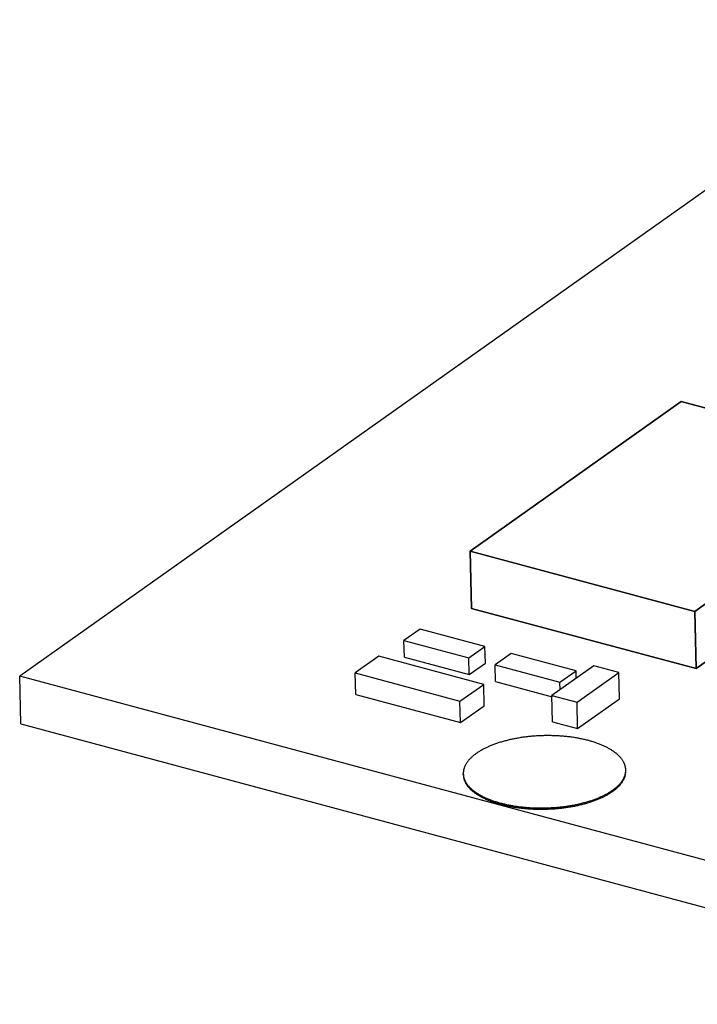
# Model space of a CAD drawing. Header units: millimetres. Extents: x 6 to 414, y 7 to 290.
# Tile 189 of 256: x 134.76 to 136.03, y 166.34 to 168.19. Entities that reach past the tile are written whole.
import ezdxf

# ---------------------------------------------------------------- set-up
doc = ezdxf.new("R2010")
doc.units = ezdxf.units.MM
doc.header["$LTSCALE"] = 23.1
doc.layers.get('0').update_dxf_attribs({"linetype": 'CONTINUOUS'})
doc.layers.add('ECAD_TSSOP_D65X5D775_16SP_4D4W5', color=7, linetype='CONTINUOUS')

msp = doc.modelspace()

# ---------------------------------------------------------------- linework, layer by layer
at = {"color": 4, "linetype": 'Continuous'}
for p, q in [((136.4935, 168.1916), (134.7563, 166.9595)), ((136.8095, 166.4085), (134.7563, 166.9595)), ((134.7584, 166.87), (136.7185, 166.344))]:
    msp.add_line(p, q, dxfattribs=at)
at = {"color": 7, "linetype": 'Continuous'}
for p, q in [((135.9971, 167.475), (135.6014, 167.1944)), ((136.418, 167.3621), (135.9971, 167.475)), ((136.0222, 167.0814), (136.418, 167.3621)), ((136.0248, 166.974), (136.4205, 167.2547)), ((135.6039, 167.0869), (135.6014, 167.1944)), ((135.6014, 167.1944), (136.0222, 167.0814)), ((135.6039, 167.0869), (136.0248, 166.974)), ((136.0248, 166.974), (136.0222, 167.0814)), ((135.5073, 167.0481), (135.477, 167.0266)), ((135.6289, 167.0154), (135.5073, 167.0481)), ((135.4778, 166.9953), (135.477, 167.0266)), ((135.477, 167.0266), (135.5987, 166.994)), ((135.5987, 166.994), (135.6289, 167.0154)), ((135.6297, 166.9841), (135.6289, 167.0154)), ((135.678, 167.0023), (135.6477, 166.9808)), ((135.7996, 166.9696), (135.678, 167.0023)), ((135.4299, 166.9972), (135.3855, 166.9657)), ((135.6265, 166.9444), (135.4299, 166.9972)), ((135.4778, 166.9953), (135.5994, 166.9626)), ((135.5994, 166.9626), (135.5987, 166.994)), ((135.5994, 166.9626), (135.6297, 166.9841)), ((135.3864, 166.9254), (135.3855, 166.9657)), ((135.3855, 166.9657), (135.582, 166.9129)), ((135.6485, 166.9495), (135.6477, 166.9808)), ((135.6477, 166.9808), (135.7694, 166.9482)), ((135.833, 166.9791), (135.7545, 166.9235)), ((135.7694, 166.9482), (135.7996, 166.9696)), ((135.8, 166.9557), (135.7996, 166.9696)), ((135.8015, 166.9109), (135.8799, 166.9665)), ((135.8799, 166.9665), (135.833, 166.9791)), ((135.8811, 166.9173), (135.8799, 166.9665)), ((134.7584, 166.87), (134.7563, 166.9595)), ((135.6485, 166.9495), (135.7546, 166.921)), ((135.7697, 166.9342), (135.7694, 166.9482)), ((135.582, 166.9129), (135.6265, 166.9444)), ((135.6274, 166.9042), (135.6265, 166.9444)), ((135.3864, 166.9254), (135.583, 166.8726)), ((135.583, 166.8726), (135.582, 166.9129)), ((135.7557, 166.8743), (135.7545, 166.9235)), ((135.7545, 166.9235), (135.8015, 166.9109)), ((135.8026, 166.8617), (135.8015, 166.9109)), ((135.8026, 166.8617), (135.8811, 166.9173)), ((135.583, 166.8726), (135.6274, 166.9042)), ((135.7557, 166.8743), (135.8026, 166.8617)), ((135.893, 166.7816), (135.8929, 166.7839)), ((135.8929, 166.7816), (135.8929, 166.7839)), ((135.5882, 166.7767), (135.5883, 166.7744)), ((135.5882, 166.7744), (135.5882, 166.7767))]:
    msp.add_line(p, q, dxfattribs=at)
for points in [[(135.8231, 166.8389), (135.8213, 166.8394), (135.8195, 166.8398), (135.8177, 166.8403), (135.8158, 166.8407), (135.814, 166.8412), (135.8121, 166.8416), (135.8102, 166.842), (135.8083, 166.8424), (135.8064, 166.8428), (135.8044, 166.8431), (135.8025, 166.8435), (135.8005, 166.8438), (135.7986, 166.8442), (135.7966, 166.8445), (135.7946, 166.8448), (135.7926, 166.8451), (135.7906, 166.8454), (135.7886, 166.8456), (135.7865, 166.8459), (135.7845, 166.8461), (135.7824, 166.8463), (135.7804, 166.8466), (135.7783, 166.8468), (135.7762, 166.847), (135.7741, 166.8471), (135.7721, 166.8473), (135.77, 166.8474), (135.7679, 166.8476), (135.7658, 166.8477), (135.7637, 166.8478), (135.7615, 166.8479), (135.7594, 166.848), (135.7573, 166.8481), (135.7552, 166.8481), (135.753, 166.8482), (135.7509, 166.8482), (135.7488, 166.8482), (135.7466, 166.8482), (135.7445, 166.8482), (135.7424, 166.8482), (135.7402, 166.8482), (135.7381, 166.8481), (135.736, 166.848), (135.7338, 166.848), (135.7317, 166.8479), (135.7296, 166.8478), (135.7274, 166.8477), (135.7253, 166.8475), (135.7232, 166.8474), (135.7211, 166.8472), (135.7189, 166.8471), (135.7168, 166.8469), (135.7147, 166.8467), (135.7126, 166.8465), (135.7105, 166.8463), (135.7084, 166.846), (135.7063, 166.8458), (135.7043, 166.8455), (135.7022, 166.8452), (135.7001, 166.845), (135.6981, 166.8447), (135.696, 166.8444), (135.694, 166.844), (135.6919, 166.8437), (135.6899, 166.8433), (135.6879, 166.843), (135.6859, 166.8426), (135.6839, 166.8422), (135.682, 166.8418), (135.68, 166.8414), (135.678, 166.841), (135.6761, 166.8406), (135.6742, 166.8401), (135.6722, 166.8397), (135.6703, 166.8392), (135.6684, 166.8387), (135.6666, 166.8382), (135.6647, 166.8377), (135.6629, 166.8372), (135.661, 166.8367), (135.6592, 166.8361), (135.6574, 166.8356), (135.6556, 166.835), (135.6539, 166.8345), (135.6521, 166.8339), (135.6504, 166.8333), (135.6487, 166.8327), (135.647, 166.8321), (135.6453, 166.8315), (135.6436, 166.8308), (135.642, 166.8302), (135.6404, 166.8295), (135.6388, 166.8289), (135.6372, 166.8282), (135.6356, 166.8275), (135.6341, 166.8268), (135.6326, 166.8261), (135.6311, 166.8254), (135.6296, 166.8247), (135.6282, 166.824), (135.6267, 166.8233), (135.6253, 166.8225), (135.6239, 166.8218), (135.6226, 166.821), (135.6212, 166.8202), (135.6199, 166.8195), (135.6186, 166.8187), (135.6173, 166.8179), (135.6161, 166.8171), (135.6149, 166.8163), (135.6137, 166.8155), (135.6125, 166.8147), (135.6114, 166.8138), (135.6102, 166.813), (135.6092, 166.8122), (135.6081, 166.8113), (135.607, 166.8105), (135.606, 166.8096), (135.605, 166.8088), (135.6041, 166.8079), (135.6031, 166.807), (135.6022, 166.8061), (135.6013, 166.8053), (135.6005, 166.8044), (135.5997, 166.8035), (135.5989, 166.8026), (135.5981, 166.8017), (135.5973, 166.8008), (135.5966, 166.7999), (135.5959, 166.7989), (135.5953, 166.798), (135.5947, 166.7971), (135.594, 166.7962), (135.5935, 166.7952), (135.5929, 166.7943), (135.5924, 166.7934), (135.5919, 166.7924), (135.5915, 166.7915), (135.591, 166.7906), (135.5906, 166.7896), (135.5903, 166.7887), (135.5899, 166.7877), (135.5896, 166.7868), (135.5894, 166.7858), (135.5891, 166.7849), (135.5889, 166.7839), (135.5887, 166.783), (135.5885, 166.782), (135.5884, 166.7811), (135.5883, 166.7801), (135.5882, 166.7792), (135.5882, 166.7782), (135.5882, 166.7773), (135.5882, 166.7767)], [(135.8929, 166.7839), (135.8929, 166.7843), (135.8928, 166.7852), (135.8928, 166.7862), (135.8927, 166.7871), (135.8925, 166.7881), (135.8923, 166.789), (135.8921, 166.79), (135.8919, 166.7909), (135.8917, 166.7919), (135.8914, 166.7928), (135.8911, 166.7937), (135.8907, 166.7947), (135.8903, 166.7956), (135.8899, 166.7965), (135.8895, 166.7974), (135.889, 166.7984), (135.8885, 166.7993), (135.888, 166.8002), (135.8875, 166.8011), (135.8869, 166.802), (135.8863, 166.8029), (135.8856, 166.8038), (135.885, 166.8047), (135.8843, 166.8056), (135.8835, 166.8065), (135.8828, 166.8073), (135.882, 166.8082), (135.8812, 166.8091), (135.8804, 166.8099), (135.8795, 166.8108), (135.8786, 166.8116), (135.8777, 166.8125), (135.8767, 166.8133), (135.8758, 166.8141), (135.8748, 166.815), (135.8737, 166.8158), (135.8727, 166.8166), (135.8716, 166.8174), (135.8705, 166.8182), (135.8694, 166.819), (135.8682, 166.8198), (135.8671, 166.8205), (135.8659, 166.8213), (135.8646, 166.822), (135.8634, 166.8228), (135.8621, 166.8235), (135.8608, 166.8243), (135.8595, 166.825), (135.8581, 166.8257), (135.8568, 166.8264), (135.8554, 166.8271), (135.8539, 166.8278), (135.8525, 166.8285), (135.8511, 166.8291), (135.8496, 166.8298), (135.8481, 166.8304), (135.8465, 166.8311), (135.845, 166.8317), (135.8434, 166.8323), (135.8418, 166.8329), (135.8402, 166.8335), (135.8386, 166.8341), (135.837, 166.8347), (135.8353, 166.8352), (135.8336, 166.8358), (135.8319, 166.8363), (135.8302, 166.8369), (135.8285, 166.8374), (135.8267, 166.8379), (135.8249, 166.8384), (135.8231, 166.8389)], [(135.6579, 166.7217), (135.6597, 166.7212), (135.6616, 166.7208), (135.6634, 166.7203), (135.6653, 166.7199), (135.6671, 166.7195), (135.669, 166.719), (135.6709, 166.7186), (135.6728, 166.7182), (135.6747, 166.7179), (135.6767, 166.7175), (135.6786, 166.7171), (135.6806, 166.7168), (135.6825, 166.7165), (135.6845, 166.7161), (135.6865, 166.7158), (135.6885, 166.7155), (135.6905, 166.7153), (135.6925, 166.715), (135.6946, 166.7147), (135.6966, 166.7145), (135.6987, 166.7143), (135.7007, 166.7141), (135.7028, 166.7139), (135.7049, 166.7137), (135.7069, 166.7135), (135.709, 166.7133), (135.7111, 166.7132), (135.7132, 166.713), (135.7153, 166.7129), (135.7174, 166.7128), (135.7196, 166.7127), (135.7217, 166.7126), (135.7238, 166.7125), (135.7259, 166.7125), (135.728, 166.7124), (135.7302, 166.7124), (135.7323, 166.7124), (135.7344, 166.7124), (135.7366, 166.7124), (135.7387, 166.7124), (135.7409, 166.7125), (135.743, 166.7125), (135.7451, 166.7126), (135.7473, 166.7126), (135.7494, 166.7127), (135.7515, 166.7128), (135.7537, 166.713), (135.7558, 166.7131), (135.7579, 166.7132), (135.76, 166.7134), (135.7622, 166.7135), (135.7643, 166.7137), (135.7664, 166.7139), (135.7685, 166.7141), (135.7706, 166.7144), (135.7727, 166.7146), (135.7748, 166.7148), (135.7768, 166.7151), (135.7789, 166.7154), (135.781, 166.7157), (135.783, 166.716), (135.7851, 166.7163), (135.7871, 166.7166), (135.7891, 166.7169), (135.7912, 166.7173), (135.7932, 166.7176), (135.7952, 166.718), (135.7972, 166.7184), (135.7991, 166.7188), (135.8011, 166.7192), (135.8031, 166.7196), (135.805, 166.72), (135.8069, 166.7205), (135.8089, 166.721), (135.8108, 166.7214), (135.8126, 166.7219), (135.8145, 166.7224), (135.8164, 166.7229), (135.8182, 166.7234), (135.8201, 166.7239), (135.8219, 166.7245), (135.8237, 166.725), (135.8255, 166.7256), (135.8272, 166.7261), (135.829, 166.7267), (135.8307, 166.7273), (135.8324, 166.7279), (135.8341, 166.7285), (135.8358, 166.7292), (135.8374, 166.7298), (135.8391, 166.7304), (135.8407, 166.7311), (135.8423, 166.7317), (135.8439, 166.7324), (135.8454, 166.7331), (135.847, 166.7338), (135.8485, 166.7345), (135.85, 166.7352), (135.8515, 166.7359), (135.8529, 166.7366), (135.8544, 166.7374), (135.8558, 166.7381), (135.8572, 166.7389), (135.8585, 166.7396), (135.8599, 166.7404), (135.8612, 166.7412), (135.8625, 166.7419), (135.8637, 166.7427), (135.865, 166.7435), (135.8662, 166.7443), (135.8674, 166.7451), (135.8686, 166.746), (135.8697, 166.7468), (135.8708, 166.7476), (135.8719, 166.7484), (135.873, 166.7493), (135.8741, 166.7501), (135.8751, 166.751), (135.8761, 166.7519), (135.877, 166.7527), (135.878, 166.7536), (135.8789, 166.7545), (135.8797, 166.7554), (135.8806, 166.7563), (135.8814, 166.7571), (135.8822, 166.758), (135.883, 166.7589), (135.8837, 166.7599), (135.8845, 166.7608), (135.8852, 166.7617), (135.8858, 166.7626), (135.8864, 166.7635), (135.887, 166.7644), (135.8876, 166.7654), (135.8882, 166.7663), (135.8887, 166.7672), (135.8892, 166.7682), (135.8896, 166.7691), (135.89, 166.77), (135.8904, 166.771), (135.8908, 166.7719), (135.8911, 166.7729), (135.8915, 166.7738), (135.8917, 166.7748), (135.892, 166.7757), (135.8922, 166.7767), (135.8924, 166.7776), (135.8926, 166.7786), (135.8927, 166.7795), (135.8928, 166.7805), (135.8929, 166.7814), (135.8929, 166.7816)], [(135.658, 166.7194), (135.6598, 166.719), (135.6616, 166.7185), (135.6635, 166.7181), (135.6653, 166.7176), (135.6672, 166.7172), (135.669, 166.7168), (135.6709, 166.7164), (135.6729, 166.716), (135.6748, 166.7156), (135.6767, 166.7152), (135.6787, 166.7149), (135.6806, 166.7145), (135.6826, 166.7142), (135.6846, 166.7139), (135.6866, 166.7136), (135.6886, 166.7133), (135.6906, 166.713), (135.6926, 166.7127), (135.6946, 166.7125), (135.6967, 166.7122), (135.6987, 166.712), (135.7008, 166.7118), (135.7028, 166.7116), (135.7049, 166.7114), (135.707, 166.7112), (135.7091, 166.711), (135.7112, 166.7109), (135.7133, 166.7108), (135.7154, 166.7106), (135.7175, 166.7105), (135.7196, 166.7104), (135.7217, 166.7103), (135.7238, 166.7103), (135.726, 166.7102), (135.7281, 166.7102), (135.7302, 166.7101), (135.7324, 166.7101), (135.7345, 166.7101), (135.7366, 166.7101), (135.7388, 166.7101), (135.7409, 166.7102), (135.743, 166.7102), (135.7452, 166.7103), (135.7473, 166.7104), (135.7495, 166.7105), (135.7516, 166.7106), (135.7537, 166.7107), (135.7558, 166.7108), (135.758, 166.711), (135.7601, 166.7111), (135.7622, 166.7113), (135.7643, 166.7115), (135.7664, 166.7117), (135.7685, 166.7119), (135.7706, 166.7121), (135.7727, 166.7123), (135.7748, 166.7126), (135.7769, 166.7128), (135.779, 166.7131), (135.781, 166.7134), (135.7831, 166.7137), (135.7851, 166.714), (135.7872, 166.7143), (135.7892, 166.7146), (135.7912, 166.715), (135.7932, 166.7154), (135.7952, 166.7157), (135.7972, 166.7161), (135.7992, 166.7165), (135.8012, 166.7169), (135.8031, 166.7173), (135.8051, 166.7178), (135.807, 166.7182), (135.8089, 166.7187), (135.8108, 166.7191), (135.8127, 166.7196), (135.8146, 166.7201), (135.8164, 166.7206), (135.8183, 166.7211), (135.8201, 166.7217), (135.8219, 166.7222), (135.8237, 166.7227), (135.8255, 166.7233), (135.8273, 166.7239), (135.829, 166.7245), (135.8308, 166.725), (135.8325, 166.7256), (135.8342, 166.7263), (135.8358, 166.7269), (135.8375, 166.7275), (135.8391, 166.7282), (135.8408, 166.7288), (135.8424, 166.7295), (135.8439, 166.7301), (135.8455, 166.7308), (135.847, 166.7315), (135.8486, 166.7322), (135.8501, 166.7329), (135.8515, 166.7336), (135.853, 166.7344), (135.8544, 166.7351), (135.8558, 166.7358), (135.8572, 166.7366), (135.8586, 166.7373), (135.8599, 166.7381), (135.8612, 166.7389), (135.8625, 166.7397), (135.8638, 166.7404), (135.865, 166.7412), (135.8663, 166.742), (135.8675, 166.7429), (135.8686, 166.7437), (135.8698, 166.7445), (135.8709, 166.7453), (135.872, 166.7462), (135.8731, 166.747), (135.8741, 166.7479), (135.8751, 166.7487), (135.8761, 166.7496), (135.8771, 166.7505), (135.878, 166.7513), (135.8789, 166.7522), (135.8798, 166.7531), (135.8807, 166.754), (135.8815, 166.7549), (135.8823, 166.7558), (135.8831, 166.7567), (135.8838, 166.7576), (135.8845, 166.7585), (135.8852, 166.7594), (135.8859, 166.7603), (135.8865, 166.7612), (135.8871, 166.7622), (135.8877, 166.7631), (135.8882, 166.764), (135.8887, 166.765), (135.8892, 166.7659), (135.8897, 166.7668), (135.8901, 166.7678), (135.8905, 166.7687), (135.8909, 166.7697), (135.8912, 166.7706), (135.8915, 166.7716), (135.8918, 166.7725), (135.892, 166.7735), (135.8923, 166.7744), (135.8925, 166.7754), (135.8926, 166.7763), (135.8927, 166.7773), (135.8928, 166.7782), (135.8929, 166.7792), (135.893, 166.7801), (135.893, 166.7811), (135.893, 166.7816)], [(135.5882, 166.7744), (135.5883, 166.7741), (135.5883, 166.7731), (135.5884, 166.7722), (135.5885, 166.7712), (135.5886, 166.7703), (135.5888, 166.7693), (135.589, 166.7684), (135.5892, 166.7674), (135.5895, 166.7665), (135.5898, 166.7655), (135.5901, 166.7646), (135.5904, 166.7637), (135.5908, 166.7627), (135.5912, 166.7618), (135.5917, 166.7609), (135.5921, 166.76), (135.5926, 166.7591), (135.5931, 166.7582), (135.5937, 166.7572), (135.5943, 166.7563), (135.5949, 166.7554), (135.5955, 166.7545), (135.5962, 166.7536), (135.5969, 166.7528), (135.5976, 166.7519), (135.5984, 166.751), (135.5991, 166.7501), (135.6, 166.7493), (135.6008, 166.7484), (135.6017, 166.7476), (135.6025, 166.7467), (135.6035, 166.7459), (135.6044, 166.745), (135.6054, 166.7442), (135.6064, 166.7434), (135.6074, 166.7426), (135.6084, 166.7418), (135.6095, 166.7409), (135.6106, 166.7402), (135.6118, 166.7394), (135.6129, 166.7386), (135.6141, 166.7378), (135.6153, 166.7371), (135.6165, 166.7363), (135.6178, 166.7356), (135.619, 166.7348), (135.6203, 166.7341), (135.6217, 166.7334), (135.623, 166.7326), (135.6244, 166.7319), (135.6258, 166.7312), (135.6272, 166.7306), (135.6286, 166.7299), (135.6301, 166.7292), (135.6316, 166.7286), (135.6331, 166.7279), (135.6346, 166.7273), (135.6362, 166.7266), (135.6377, 166.726), (135.6393, 166.7254), (135.6409, 166.7248), (135.6425, 166.7242), (135.6442, 166.7237), (135.6458, 166.7231), (135.6475, 166.7225), (135.6492, 166.722), (135.6509, 166.7215), (135.6527, 166.7209), (135.6544, 166.7204), (135.6562, 166.7199), (135.658, 166.7194)], [(135.5883, 166.7744), (135.5884, 166.7735), (135.5886, 166.7725), (135.5887, 166.7716), (135.5889, 166.7706), (135.5892, 166.7697), (135.5894, 166.7688), (135.5897, 166.7678), (135.59, 166.7669), (135.5904, 166.766), (135.5908, 166.765), (135.5912, 166.7641), (135.5916, 166.7632), (135.5921, 166.7623), (135.5926, 166.7613), (135.5931, 166.7604), (135.5936, 166.7595), (135.5942, 166.7586), (135.5948, 166.7577), (135.5955, 166.7568), (135.5961, 166.7559), (135.5968, 166.755), (135.5976, 166.7542), (135.5983, 166.7533), (135.5991, 166.7524), (135.5999, 166.7515), (135.6007, 166.7507), (135.6016, 166.7498), (135.6025, 166.749), (135.6034, 166.7481), (135.6043, 166.7473), (135.6053, 166.7465), (135.6063, 166.7456), (135.6073, 166.7448), (135.6084, 166.744), (135.6095, 166.7432), (135.6106, 166.7424), (135.6117, 166.7416), (135.6129, 166.7409), (135.614, 166.7401), (135.6152, 166.7393), (135.6165, 166.7386), (135.6177, 166.7378), (135.619, 166.7371), (135.6203, 166.7364), (135.6216, 166.7356), (135.623, 166.7349), (135.6243, 166.7342), (135.6257, 166.7335), (135.6271, 166.7328), (135.6286, 166.7322), (135.63, 166.7315), (135.6315, 166.7308), (135.633, 166.7302), (135.6346, 166.7295), (135.6361, 166.7289), (135.6377, 166.7283), (135.6392, 166.7277), (135.6409, 166.7271), (135.6425, 166.7265), (135.6441, 166.7259), (135.6458, 166.7254), (135.6475, 166.7248), (135.6492, 166.7243), (135.6509, 166.7237), (135.6526, 166.7232), (135.6544, 166.7227), (135.6562, 166.7222), (135.6579, 166.7217)]]:
    msp.add_lwpolyline(points, dxfattribs=at)
at = {"layer": 'ECAD_TSSOP_D65X5D775_16SP_4D4W5', "color": 7, "linetype": 'Continuous'}
for p, q in [((135.6014, 167.1944), (135.9971, 167.475)), ((135.9971, 167.475), (136.418, 167.3621)), ((136.418, 167.3621), (136.0222, 167.0814)), ((136.4205, 167.2547), (136.0248, 166.974)), ((135.6014, 167.1944), (135.6039, 167.0869)), ((136.0222, 167.0814), (135.6014, 167.1944)), ((136.0248, 166.974), (135.6039, 167.0869)), ((136.0222, 167.0814), (136.0248, 166.974))]:
    msp.add_line(p, q, dxfattribs=at)

doc.saveas('drawing.dxf')
